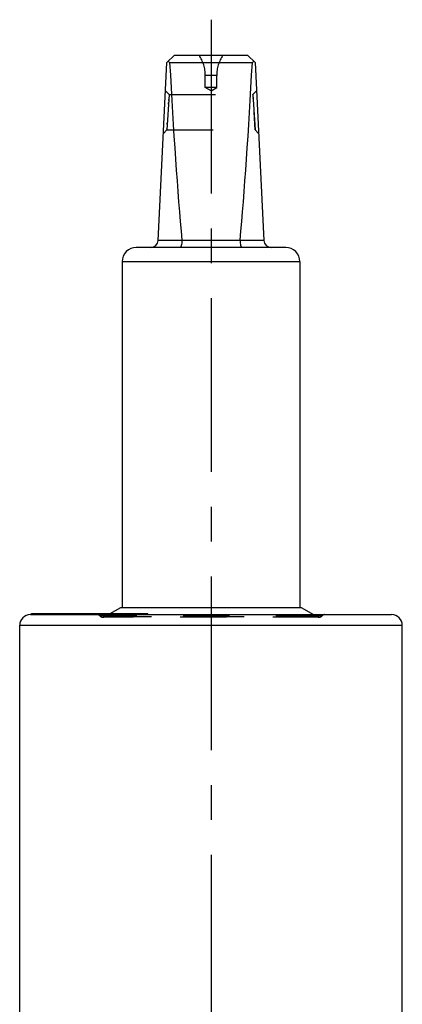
# Model space of a CAD drawing. Header units: millimetres. Extents: x 0 to 1000, y 0 to 1000.
# Tile 2 of 2: x 426 to 480, y 524 to 663. Entities that reach past the tile are written whole.
import ezdxf

# ---------------------------------------------------------------- set-up
doc = ezdxf.new("R2010")
doc.units = ezdxf.units.MM
doc.header["$LTSCALE"] = 65.185185
doc.linetypes.add('CENTER', pattern=[0.6, 0.375, -0.075, 0.075, -0.075])
doc.linetypes.add('HIDDEN', pattern=[0.2, 0.1, -0.1])
doc.layers.get('0').update_dxf_attribs({"linetype": 'CONTINUOUS'})
for name, color, linetype in [('ACHSEN_S', 7, 'CONTINUOUS'), ('DEFAULT_2', 8, 'HIDDEN'), ('KOERPER', 7, 'CONTINUOUS'), ('KONST.EL_MIT_GEO', 7, 'CONTINUOUS')]:
    doc.layers.add(name, color=color, linetype=linetype)

msp = doc.modelspace()

# ---------------------------------------------------------------- linework, layer by layer
at = {"color": 7, "linetype": 'Continuous'}
for p, q in [((446.45, 656.55), (447.5, 657.55)), ((447.5, 657.55), (457.8, 657.55)), ((458.85, 656.55), (457.8, 657.55)), ((445.2, 631.5), (446.45, 656.55)), ((446.83, 656.55), (458.46, 656.55)), ((458.85, 656.55), (460.1, 631.5)), ((445.2, 631.55), (448.56, 631.55)), ((456.74, 631.5), (448.56, 631.5)), ((456.74, 631.55), (460.1, 631.55)), ((463.15, 630.55), (442.15, 630.55)), ((440.15, 628.55), (440.15, 579.95)), ((440.15, 628.55), (465.15, 628.55)), ((465.15, 628.55), (465.15, 579.95))]:
    msp.add_line(p, q, dxfattribs=at)
for centre, radius, start, end in [((444.2, 631.55), 1, 270, 357.14), ((448.07, 631.51), 0.483, 359.2765, 5.2), ((457.23, 631.51), 0.483, 174.8, 180.7235), ((461.1, 631.55), 1, 182.86, 270), ((442.15, 628.55), 2, 90, 180), ((463.15, 628.55), 2, 0, 90)]:
    msp.add_arc(centre, radius, start, end, dxfattribs=at)
for centre, major_axis, ratio, start_param, end_param in [((452.65, 662.45), (8.5, 0), 0.951289, -2.356194, -2.324149), ((452.65, 780.65), (0, 170.14), 0.049958, -3.894945, -3.644174), ((452.65, 780.65), (0, 170.14), 0.049958, -2.639011, -2.38824), ((452.65, 662.45), (8.5, 0), 0.951289, -0.817444, -0.785398)]:
    msp.add_ellipse(centre, major_axis=major_axis, ratio=ratio, start_param=start_param, end_param=end_param, dxfattribs=at)
for points in [[(448.56, 631.5), (448.56, 631.38), (448.54, 631.15), (448.5, 630.88), (448.44, 630.71), (448.4, 630.62), (448.35, 630.55), (448.31, 630.55)], [(456.74, 631.5), (456.74, 631.38), (456.76, 631.15), (456.8, 630.88), (456.85, 630.71), (456.9, 630.62), (456.95, 630.55), (456.99, 630.55)]]:
    msp.add_open_spline(points, degree=3, knots=[0, 0, 0, 0, 0.366999, 0.674921, 0.794782, 0.888179, 1, 1, 1, 1], dxfattribs=at)
at = {"layer": 'ACHSEN_S', "color": 40, "linetype": 'CENTER'}
msp.add_line((452.65, 662.55), (452.65, 338.23), dxfattribs=at)
at = {"layer": 'DEFAULT_2', "color": 8, "linetype": 'HIDDEN'}
for p, q in [((451.85, 653.03), (451.85, 654.72)), ((453.45, 654.72), (451.85, 654.72)), ((453.45, 653.03), (453.45, 654.72)), ((446.75, 652.05), (446.25, 652.57)), ((446.75, 652.05), (446.45, 647.05)), ((446.75, 652.05), (458.55, 652.05)), ((452.65, 652.55), (451.85, 653.03)), ((453.45, 653.03), (451.85, 653.03)), ((452.65, 652.55), (453.45, 653.03)), ((459.05, 652.57), (458.55, 652.05)), ((458.55, 652.05), (458.85, 647.05)), ((458.55, 652.05), (458.55, 652.05)), ((458.55, 652), (458.55, 652.03)), ((446.67, 650.7), (446.68, 650.88)), ((446.7, 651.2), (446.71, 651.35)), ((458.58, 651.49), (458.58, 651.61)), ((458.85, 647.05), (458.7, 649.55)), ((446.5, 647.89), (446.51, 648.05)), ((445.95, 646.58), (446.45, 647.05)), ((446.45, 647.05), (458.85, 647.05)), ((446.46, 647.15), (446.46, 647.21)), ((458.85, 647.05), (458.85, 647.05)), ((458.85, 647.05), (459.35, 646.58)), ((440.15, 579.95), (465.15, 579.95))]:
    msp.add_line(p, q, dxfattribs=at)
for centre, start, end in [((446.85, 654.72), 0, 34.4115), ((458.45, 654.72), 145.5885, 180)]:
    msp.add_arc(centre, 5, start, end, dxfattribs=at)
at = {"layer": 'KOERPER', "color": 7, "linetype": 'Continuous'}
for p, q in [((439.95, 579.95), (465.35, 579.95)), ((427.41, 578.95), (427.41, 579.1)), ((427.41, 579.1), (443.77, 579.1)), ((427.46, 578.95), (427.46, 579.1)), ((428.22, 578.95), (428.22, 579.1)), ((428.36, 578.95), (428.36, 579.1)), ((428.43, 578.95), (428.43, 579.1)), ((428.73, 578.95), (428.73, 579.1)), ((429.53, 578.95), (429.53, 579.1)), ((429.61, 578.95), (429.61, 579.1)), ((430.64, 578.95), (430.64, 579.1)), ((431.56, 578.95), (431.56, 579.1)), ((435.68, 578.95), (435.68, 579.1)), ((436.05, 578.95), (436.05, 579.1)), ((436.16, 578.95), (436.16, 579.1)), ((436.31, 578.95), (436.31, 579.1)), ((436.69, 578.95), (436.69, 579.1)), ((437.19, 578.95), (437.19, 579.1)), ((443.47, 578.95), (443.47, 579.1)), ((443.77, 578.95), (443.77, 579.1)), ((425.75, 507.92), (425.75, 577.45)), ((479.55, 520.95), (479.55, 577.45))]:
    msp.add_line(p, q, dxfattribs=at)
at = {"layer": 'KOERPER', "color": 8, "linetype": 'HIDDEN'}
for p, q in [((443.77, 578.95), (427.41, 578.95)), ((427.76, 578.95), (427.76, 579.1)), ((427.87, 578.95), (427.87, 579.1)), ((428.06, 578.95), (428.06, 579.1)), ((428.5, 578.95), (428.5, 579.1)), ((428.94, 578.95), (428.94, 579.1)), ((429.42, 578.95), (429.42, 579.1)), ((429.57, 578.95), (429.57, 579.1)), ((429.72, 578.95), (429.72, 579.1)), ((429.74, 578.95), (429.74, 579.1)), ((429.77, 578.95), (429.77, 579.1)), ((429.84, 578.95), (429.84, 579.1)), ((430.66, 578.95), (430.66, 579.1)), ((430.76, 578.95), (430.76, 579.1)), ((430.79, 578.95), (430.79, 579.1)), ((430.81, 578.95), (430.81, 579.1)), ((430.91, 578.95), (430.91, 579.1)), ((431.02, 578.95), (431.02, 579.1)), ((431.06, 578.95), (431.06, 579.1)), ((431.1, 578.95), (431.1, 579.1)), ((431.12, 578.95), (431.12, 579.1)), ((431.54, 578.95), (431.54, 579.1)), ((431.69, 578.95), (431.69, 579.1)), ((431.77, 578.95), (431.77, 579.1)), ((431.94, 578.95), (431.94, 579.1)), ((432.07, 578.95), (432.07, 579.1)), ((432.29, 578.95), (432.29, 579.1)), ((432.3, 578.95), (432.3, 579.1)), ((432.31, 578.95), (432.31, 579.1)), ((432.39, 578.95), (432.39, 579.1)), ((432.42, 578.95), (432.42, 579.1)), ((432.53, 578.95), (432.53, 579.1)), ((432.64, 578.95), (432.64, 579.1)), ((432.67, 578.95), (432.67, 579.1)), ((432.79, 578.95), (432.79, 579.1)), ((432.83, 578.95), (432.83, 579.1)), ((432.95, 578.95), (432.95, 579.1)), ((432.98, 578.95), (432.98, 579.1)), ((433.12, 578.95), (433.12, 579.1)), ((433.21, 578.95), (433.21, 579.1)), ((433.22, 578.95), (433.22, 579.1)), ((433.27, 578.95), (433.27, 579.1)), ((433.3, 578.95), (433.3, 579.1)), ((433.43, 578.95), (433.43, 579.1)), ((433.54, 578.95), (433.54, 579.1)), ((433.6, 578.95), (433.6, 579.1)), ((433.64, 578.95), (433.64, 579.1)), ((433.69, 578.95), (433.69, 579.1)), ((433.76, 578.95), (433.76, 579.1)), ((433.77, 578.95), (433.77, 579.1)), ((434.03, 578.95), (434.03, 579.1)), ((434.1, 578.95), (434.1, 579.1)), ((434.15, 578.95), (434.15, 579.1)), ((434.34, 578.95), (434.34, 579.1)), ((434.51, 578.95), (434.51, 579.1)), ((434.58, 578.95), (434.58, 579.1)), ((434.91, 578.95), (434.91, 579.1)), ((434.95, 578.95), (434.95, 579.1)), ((435.04, 578.95), (435.04, 579.1)), ((435.06, 578.95), (435.06, 579.1)), ((435.08, 578.95), (435.08, 579.1)), ((435.14, 578.95), (435.14, 579.1)), ((435.22, 578.95), (435.22, 579.1)), ((435.34, 578.95), (435.34, 579.1)), ((435.56, 578.95), (435.56, 579.1)), ((435.89, 578.95), (435.89, 579.1)), ((436.15, 578.95), (436.15, 579.1)), ((436.62, 578.95), (436.62, 579.1)), ((436.79, 578.95), (436.79, 579.1)), ((436.81, 578.95), (436.81, 579.1)), ((437.2, 578.95), (437.2, 579.1)), ((437.28, 578.95), (437.28, 579.1)), ((437.37, 578.95), (437.37, 579.1)), ((437.39, 578.95), (437.39, 579.1)), ((437.49, 578.95), (437.49, 579.1)), ((437.57, 578.95), (437.57, 579.1)), ((437.59, 578.95), (437.59, 579.1)), ((438.39, 578.95), (438.39, 579.1)), ((438.59, 578.95), (438.59, 579.1)), ((438.76, 578.95), (438.76, 579.1)), ((439.34, 578.95), (439.34, 579.1)), ((439.4, 578.95), (439.4, 579.1)), ((439.9, 578.95), (439.9, 579.1)), ((440.05, 578.95), (440.05, 579.1)), ((440.32, 578.95), (440.32, 579.1)), ((440.4, 578.95), (440.4, 579.1)), ((440.66, 578.95), (440.66, 579.1)), ((441.05, 578.95), (441.05, 579.1)), ((441.11, 578.95), (441.11, 579.1)), ((441.13, 578.95), (441.13, 579.1)), ((441.26, 578.95), (441.26, 579.1)), ((441.39, 578.95), (441.39, 579.1)), ((441.43, 578.95), (441.43, 579.1)), ((441.44, 578.95), (441.44, 579.1)), ((441.45, 578.95), (441.45, 579.1)), ((441.53, 578.95), (441.53, 579.1)), ((441.62, 578.95), (441.62, 579.1)), ((441.64, 578.95), (441.64, 579.1)), ((441.68, 578.95), (441.68, 579.1)), ((441.74, 578.95), (441.74, 579.1)), ((441.75, 578.95), (441.75, 579.1)), ((441.76, 578.95), (441.76, 579.1)), ((441.79, 578.95), (441.79, 579.1)), ((441.8, 578.95), (441.8, 579.1)), ((441.81, 578.95), (441.81, 579.1)), ((441.84, 578.95), (441.84, 579.1)), ((441.89, 578.95), (441.89, 579.1)), ((441.99, 578.95), (441.99, 579.1)), ((442, 578.95), (442, 579.1)), ((442.03, 578.95), (442.03, 579.1)), ((442.05, 578.95), (442.05, 579.1)), ((442.24, 578.95), (442.24, 579.1)), ((442.45, 578.95), (442.45, 579.1)), ((442.51, 578.95), (442.51, 579.1)), ((442.92, 578.95), (442.92, 579.1)), ((443.26, 578.95), (443.26, 579.1)), ((443.62, 578.95), (443.62, 579.1))]:
    msp.add_line(p, q, dxfattribs=at)
at = {"layer": 'KONST.EL_MIT_GEO', "color": 7, "linetype": 'Continuous'}
for p, q in [((438.48, 579.1), (439.95, 579.95)), ((465.35, 579.95), (467.08, 578.95)), ((427.25, 578.95), (478.05, 578.95)), ((425.75, 577.45), (479.55, 577.45))]:
    msp.add_line(p, q, dxfattribs=at)
at = {"layer": 'KONST.EL_MIT_GEO', "color": 8, "linetype": 'HIDDEN'}
for p, q in [((468.29, 578.79), (437.01, 578.79)), ((467.85, 578.6), (437.45, 578.6)), ((437.75, 578.68), (438.48, 579.1)), ((437.75, 578.68), (467.55, 578.68)), ((467.08, 578.95), (467.55, 578.68))]:
    msp.add_line(p, q, dxfattribs=at)
at = {"layer": 'KONST.EL_MIT_GEO', "color": 7, "linetype": 'Continuous'}
for centre, start, end in [((427.25, 577.45), 90, 180), ((478.05, 577.45), 0, 90)]:
    msp.add_arc(centre, 1.5, start, end, dxfattribs=at)
at = {"layer": 'KONST.EL_MIT_GEO', "color": 8, "linetype": 'HIDDEN'}
for centre, radius, start, end in [((436.65, 578.45), 0.5, 42.9859, 90), ((437.45, 579.2), 0.6, 222.9859, 300), ((467.85, 579.2), 0.6, 240, 317.0141), ((468.65, 578.45), 0.5, 90, 137.0141)]:
    msp.add_arc(centre, radius, start, end, dxfattribs=at)

doc.saveas('drawing.dxf')
